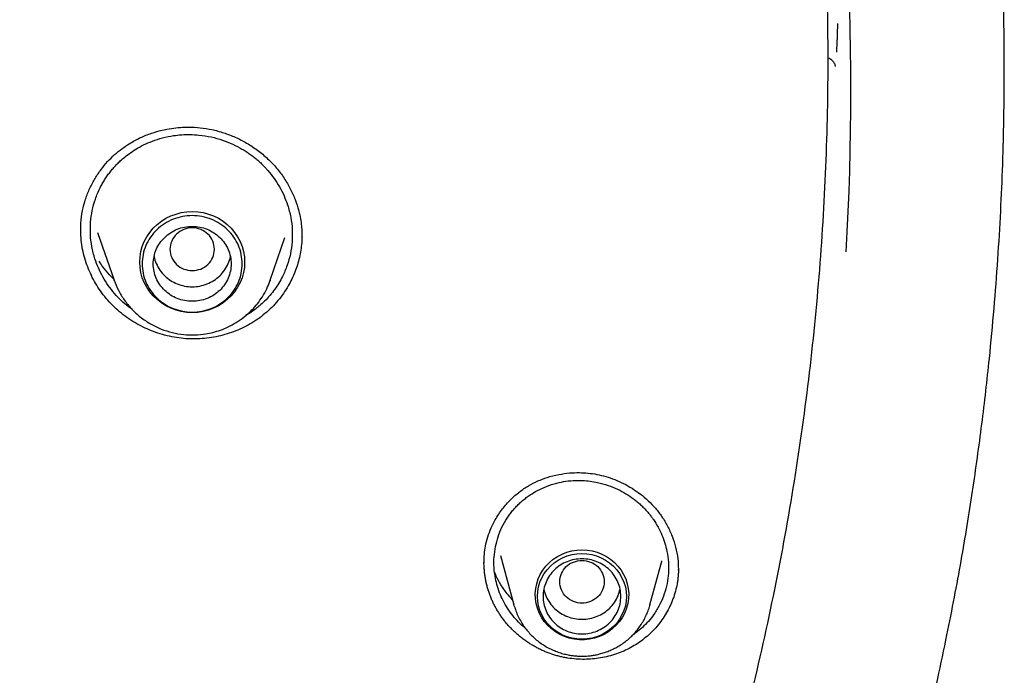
# Model space of a CAD drawing. Header units: millimetres. Extents: x 8 to 866, y 12 to 2084.
# Tile 91 of 100: x 459 to 476, y 1901 to 1913. Entities that reach past the tile are written whole.
import ezdxf

# ---------------------------------------------------------------- set-up
doc = ezdxf.new("R2010")
doc.units = ezdxf.units.MM

msp = doc.modelspace()

# ---------------------------------------------------------------- linework, layer by layer
at = {"color": 7, "linetype": 'Continuous', "lineweight": 30}
for p, q in [((459.7, 1908.821), (459.701, 1908.947)), ((460.005, 1908.778), (460.301, 1907.918)), ((463.681, 1908.735), (463.676, 1908.593)), ((463.111, 1907.918), (463.376, 1908.685)), ((460.303, 1907.911), (460.301, 1907.918)), ((463.104, 1907.899), (463.111, 1907.918)), ((467.255, 1902.963), (467.495, 1902.075)), ((470.152, 1902.872), (470.15, 1902.865)), ((466.96, 1902.828), (466.96, 1902.85)), ((469.942, 1902.075), (470.155, 1902.864)), ((470.452, 1902.722), (470.452, 1902.704)), ((467.499, 1902.06), (467.495, 1902.075)), ((469.942, 1902.075), (469.94, 1902.07))]:
    msp.add_line(p, q, dxfattribs=at)
at = {"color": 7, "linetype": 'Continuous', "lineweight": 30, "flags": 128}
for points in [[(461.706, 1907.335), (461.608, 1907.34), (461.51, 1907.355), (461.415, 1907.379), (461.322, 1907.413), (461.234, 1907.457), (461.152, 1907.509), (461.075, 1907.568), (461.005, 1907.636), (460.943, 1907.71), (460.889, 1907.79), (460.844, 1907.874), (460.809, 1907.963), (460.783, 1908.055), (460.768, 1908.149), (460.763, 1908.244), (460.768, 1908.339), (460.783, 1908.433), (460.809, 1908.525), (460.844, 1908.614), (460.889, 1908.699), (460.943, 1908.779), (461.005, 1908.853), (461.075, 1908.92), (461.152, 1908.98), (461.234, 1909.032), (461.322, 1909.075), (461.415, 1909.109), (461.51, 1909.134), (461.608, 1909.149), (461.706, 1909.154), (461.805, 1909.149), (461.902, 1909.134), (461.998, 1909.109), (462.09, 1909.075), (462.178, 1909.032), (462.261, 1908.98), (462.338, 1908.92), (462.408, 1908.853), (462.47, 1908.779), (462.524, 1908.699), (462.568, 1908.614), (462.604, 1908.525), (462.629, 1908.433), (462.645, 1908.339), (462.65, 1908.244), (462.645, 1908.149), (462.629, 1908.055), (462.604, 1907.963), (462.568, 1907.874), (462.524, 1907.79), (462.47, 1907.71), (462.408, 1907.636), (462.338, 1907.568), (462.261, 1907.509), (462.178, 1907.457), (462.09, 1907.413), (461.998, 1907.379), (461.902, 1907.355), (461.805, 1907.34), (461.706, 1907.335)], [(463.111, 1907.918), (463.107, 1907.905), (463.105, 1907.899)], [(468.719, 1903.069), (468.811, 1903.064), (468.902, 1903.049), (468.991, 1903.025), (469.077, 1902.992), (469.159, 1902.949), (469.235, 1902.898), (469.305, 1902.84), (469.367, 1902.774), (469.422, 1902.702), (469.468, 1902.625), (469.506, 1902.543), (469.533, 1902.458), (469.551, 1902.371), (469.559, 1902.282), (469.556, 1902.192), (469.543, 1902.104), (469.521, 1902.018), (469.488, 1901.934), (469.446, 1901.854), (469.396, 1901.78), (469.337, 1901.711), (469.27, 1901.649), (469.197, 1901.594), (469.119, 1901.547), (469.035, 1901.509), (468.947, 1901.48), (468.857, 1901.461), (468.765, 1901.451), (468.672, 1901.451), (468.58, 1901.461), (468.49, 1901.48), (468.402, 1901.509), (468.319, 1901.547), (468.24, 1901.594), (468.167, 1901.649), (468.1, 1901.711), (468.041, 1901.78), (467.991, 1901.854), (467.949, 1901.934), (467.917, 1902.018), (467.894, 1902.104), (467.881, 1902.192), (467.879, 1902.282), (467.886, 1902.371), (467.904, 1902.458), (467.932, 1902.543), (467.969, 1902.625), (468.015, 1902.702), (468.07, 1902.774), (468.133, 1902.84), (468.202, 1902.898), (468.279, 1902.949), (468.36, 1902.992), (468.446, 1903.025), (468.535, 1903.049), (468.626, 1903.064), (468.719, 1903.069)], [(468.719, 1901.459), (468.629, 1901.464), (468.541, 1901.478), (468.454, 1901.502), (468.371, 1901.535), (468.293, 1901.577), (468.22, 1901.627), (468.153, 1901.685), (468.093, 1901.749), (468.041, 1901.82), (467.998, 1901.895), (467.963, 1901.975), (467.939, 1902.058), (467.924, 1902.143), (467.919, 1902.23), (467.924, 1902.316), (467.939, 1902.401), (467.963, 1902.484), (467.998, 1902.564), (468.041, 1902.64), (468.093, 1902.71), (468.153, 1902.775), (468.22, 1902.832), (468.293, 1902.882), (468.371, 1902.924), (468.454, 1902.957), (468.541, 1902.981), (468.629, 1902.996), (468.719, 1903.001), (468.808, 1902.996), (468.897, 1902.981), (468.983, 1902.957), (469.066, 1902.924), (469.144, 1902.882), (469.217, 1902.832), (469.284, 1902.775), (469.344, 1902.71), (469.396, 1902.64), (469.439, 1902.564), (469.474, 1902.484), (469.499, 1902.401), (469.514, 1902.316), (469.519, 1902.23), (469.514, 1902.143), (469.499, 1902.058), (469.474, 1901.975), (469.439, 1901.895), (469.396, 1901.82), (469.344, 1901.749), (469.284, 1901.685), (469.217, 1901.627), (469.144, 1901.577), (469.066, 1901.535), (468.983, 1901.502), (468.897, 1901.478), (468.808, 1901.464), (468.719, 1901.459)]]:
    msp.add_lwpolyline(points, dxfattribs=at)
at = {"color": 7, "linetype": 'Continuous', "lineweight": 30}
for centre, radius, start, end in [((425.245, 1911.316), 48.313, 356.5724, 10.3764), ((425.258, 1914.366), 48.101, 357.2039, 357.8167)]:
    msp.add_arc(centre, radius, start, end, dxfattribs=at)
for points, knots in [([(469.642, 1893.884), (469.846, 1894.4), (470.303, 1895.55), (470.911, 1897.363), (471.482, 1899.306), (471.965, 1901.253), (472.365, 1903.201), (472.683, 1905.155), (472.921, 1907.117), (473.078, 1909.091), (473.153, 1911.069), (473.147, 1912.969), (473.068, 1914.788), (472.936, 1916.455), (472.786, 1917.763), (472.683, 1918.518), (472.643, 1918.79), (472.632, 1918.865), (472.621, 1918.94), (472.609, 1919.015), (472.598, 1919.09), (472.587, 1919.164), (472.574, 1919.243), (472.559, 1919.34), (472.536, 1919.486), (472.501, 1919.699), (472.453, 1919.986), (472.391, 1920.341), (472.313, 1920.762), (472.217, 1921.258), (472.099, 1921.832), (471.957, 1922.483), (471.787, 1923.206), (471.588, 1923.998), (471.356, 1924.86), (471.143, 1925.593), (470.976, 1926.137), (470.871, 1926.469), (470.777, 1926.76), (470.683, 1927.046), (470.589, 1927.327), (470.454, 1927.723), (470.275, 1928.227), (470.018, 1928.926), (469.726, 1929.681), (469.399, 1930.479), (469.147, 1931.068), (468.97, 1931.467), (468.868, 1931.695), (468.768, 1931.916), (468.669, 1932.131), (468.572, 1932.338), (468.477, 1932.539), (468.128, 1933.27), (467.496, 1934.521), (466.523, 1936.264), (465.479, 1937.969), (464.411, 1939.566), (463.328, 1941.058), (462.286, 1942.394), (461.543, 1943.284), (461.137, 1943.753), (461.037, 1943.868), (460.936, 1943.983), (460.835, 1944.098), (460.734, 1944.213), (460.632, 1944.327), (460.53, 1944.441), (460.376, 1944.611), (460.152, 1944.856), (459.841, 1945.192), (459.475, 1945.579), (459.052, 1946.016), (458.656, 1946.416), (458.398, 1946.668), (458.303, 1946.761)], [0, 0, 0, 0, 0.029043, 0.064708, 0.100077, 0.135149, 0.169925, 0.204405, 0.239073, 0.273739, 0.308405, 0.343071, 0.373577, 0.404082, 0.430927, 0.442739, 0.444065, 0.44539, 0.446716, 0.448042, 0.449368, 0.450694, 0.45202, 0.453527, 0.455865, 0.459767, 0.464866, 0.471162, 0.478654, 0.487343, 0.497704, 0.509374, 0.522351, 0.536635, 0.552227, 0.569126, 0.576622, 0.582044, 0.587382, 0.592638, 0.59781, 0.602899, 0.614566, 0.625771, 0.64187, 0.656909, 0.670888, 0.675357, 0.679706, 0.683935, 0.688043, 0.692032, 0.6959, 0.699648, 0.734315, 0.768981, 0.803647, 0.838313, 0.868818, 0.899323, 0.926166, 0.928803, 0.931439, 0.934076, 0.936712, 0.939349, 0.941985, 0.944622, 0.947258, 0.953869, 0.961762, 0.970938, 0.981397, 0.993139, 1, 1, 1, 1]), ([(463.586, 1877.892), (463.826, 1878.174), (464.303, 1878.734), (464.996, 1879.58), (465.657, 1880.429), (466.291, 1881.276), (466.894, 1882.117), (467.467, 1882.949), (468.011, 1883.772), (468.53, 1884.59), (469.055, 1885.453), (469.583, 1886.36), (470.11, 1887.309), (470.605, 1888.247), (471.07, 1889.173), (471.507, 1890.085), (471.927, 1891.01), (472.329, 1891.945), (472.714, 1892.89), (473.07, 1893.815), (473.398, 1894.72), (473.701, 1895.604), (473.979, 1896.467), (474.243, 1897.335), (474.491, 1898.206), (474.722, 1899.078), (474.931, 1899.922), (475.118, 1900.739), (475.28, 1901.5), (475.42, 1902.208), (475.541, 1902.863), (475.649, 1903.498), (475.746, 1904.117), (475.834, 1904.726), (475.914, 1905.326), (475.986, 1905.919), (476.061, 1906.613), (476.135, 1907.403), (476.203, 1908.287), (476.254, 1909.15), (476.286, 1909.904), (476.304, 1910.55), (476.314, 1911.093), (476.318, 1911.628), (476.316, 1912.157), (476.309, 1912.679), (476.298, 1913.15), (476.285, 1913.565), (476.271, 1913.917), (476.257, 1914.242), (476.242, 1914.54), (476.227, 1914.811), (476.216, 1914.983), (476.211, 1915.065)], [0, 0, 0, 0, 0.0273366, 0.0542595, 0.0807653, 0.1068493, 0.1325083, 0.1572926, 0.1816617, 0.2056135, 0.2291473, 0.2566173, 0.2834926, 0.3097726, 0.3354567, 0.3605449, 0.3850347, 0.4110705, 0.4364017, 0.4610335, 0.4849707, 0.5082183, 0.5307811, 0.552664, 0.5759554, 0.5984364, 0.6201137, 0.6409938, 0.6610838, 0.6783222, 0.694944, 0.7109542, 0.7265169, 0.7418567, 0.7569775, 0.7718809, 0.7865684, 0.8092159, 0.8313393, 0.852944, 0.8740351, 0.8878131, 0.9013666, 0.9147157, 0.9279236, 0.9409965, 0.953831, 0.9632476, 0.9719776, 0.9800192, 0.9873708, 0.9940311, 1, 1, 1, 1]), ([(473.137, 1911.923), (473.146, 1911.92), (473.167, 1911.915), (473.196, 1911.896), (473.223, 1911.873), (473.245, 1911.846), (473.267, 1911.806), (473.271, 1911.78), (473.274, 1911.762)], [0, 0, 0, 0, 0.115677, 0.255822, 0.399318, 0.545915, 0.695465, 1, 1, 1, 1]), ([(459.701, 1908.947), (459.71, 1909.022), (459.727, 1909.168), (459.785, 1909.377), (459.862, 1909.572), (459.956, 1909.75), (460.064, 1909.91), (460.181, 1910.053), (460.307, 1910.177), (460.438, 1910.284), (460.592, 1910.389), (460.77, 1910.484), (460.967, 1910.563), (461.155, 1910.617), (461.329, 1910.651), (461.491, 1910.669), (461.664, 1910.675), (461.854, 1910.665), (462.064, 1910.631), (462.276, 1910.573), (462.485, 1910.492), (462.69, 1910.388), (462.885, 1910.259), (463.066, 1910.108), (463.227, 1909.939), (463.363, 1909.757), (463.474, 1909.566), (463.561, 1909.37), (463.62, 1909.188), (463.656, 1909.028), (463.673, 1908.898), (463.681, 1908.787), (463.681, 1908.721), (463.682, 1908.692)], [0, 0, 0, 0, 0.038025, 0.074805, 0.110296, 0.144436, 0.177164, 0.208437, 0.238236, 0.266589, 0.293667, 0.331908, 0.367225, 0.399523, 0.428737, 0.45484, 0.479734, 0.513557, 0.548208, 0.583768, 0.620228, 0.657557, 0.695721, 0.734545, 0.772815, 0.810174, 0.846615, 0.882198, 0.916961, 0.942162, 0.964532, 0.98379, 1, 1, 1, 1]), ([(459.879, 1908.962), (459.887, 1909.031), (459.903, 1909.173), (459.961, 1909.38), (460.028, 1909.539), (460.088, 1909.653), (460.131, 1909.725), (460.178, 1909.795), (460.228, 1909.864), (460.283, 1909.93), (460.341, 1909.994), (460.403, 1910.055), (460.478, 1910.123), (460.573, 1910.198), (460.694, 1910.279), (460.834, 1910.355), (460.994, 1910.425), (461.175, 1910.483), (461.352, 1910.519), (461.519, 1910.537), (461.671, 1910.541), (461.849, 1910.531), (462.045, 1910.5), (462.25, 1910.443), (462.434, 1910.369), (462.574, 1910.296), (462.675, 1910.234), (462.745, 1910.187), (462.81, 1910.138), (462.87, 1910.089), (462.925, 1910.04), (462.977, 1909.991), (463.024, 1909.942), (463.094, 1909.864), (463.183, 1909.751), (463.281, 1909.598), (463.361, 1909.438), (463.431, 1909.256), (463.483, 1909.052), (463.512, 1908.828), (463.506, 1908.679), (463.503, 1908.606)], [0, 0, 0, 0, 0.038263, 0.077283, 0.11706, 0.132181, 0.147407, 0.162741, 0.17818, 0.193726, 0.209378, 0.225137, 0.241001, 0.264371, 0.290328, 0.318867, 0.349982, 0.383668, 0.419916, 0.445509, 0.472237, 0.500095, 0.539402, 0.576394, 0.611078, 0.643462, 0.658797, 0.673559, 0.687748, 0.701365, 0.714411, 0.726886, 0.73879, 0.750126, 0.782689, 0.814864, 0.846655, 0.878068, 0.91936, 0.96, 1, 1, 1, 1]), ([(460.631, 1907.389), (460.606, 1907.406), (460.535, 1907.455), (460.428, 1907.552), (460.306, 1907.679), (460.195, 1907.821), (460.097, 1907.975), (460.017, 1908.136), (459.948, 1908.318), (459.897, 1908.521), (459.87, 1908.743), (459.876, 1908.889), (459.879, 1908.962)], [0, 0, 0, 0, 0.048024, 0.139996, 0.233337, 0.334579, 0.434284, 0.532449, 0.629071, 0.755459, 0.879102, 1, 1, 1, 1]), ([(463.676, 1908.593), (463.672, 1908.548), (463.663, 1908.457), (463.636, 1908.324), (463.601, 1908.192), (463.555, 1908.063), (463.5, 1907.936), (463.431, 1907.807), (463.349, 1907.678), (463.25, 1907.549), (463.14, 1907.428), (463.019, 1907.317), (462.889, 1907.218), (462.752, 1907.13), (462.605, 1907.053), (462.452, 1906.989), (462.296, 1906.938), (462.136, 1906.899), (461.971, 1906.873), (461.803, 1906.86), (461.634, 1906.861), (461.465, 1906.877), (461.295, 1906.907), (461.13, 1906.951), (460.972, 1907.007), (460.82, 1907.074), (460.673, 1907.154), (460.532, 1907.246), (460.399, 1907.349), (460.274, 1907.463), (460.159, 1907.589), (460.056, 1907.722), (459.966, 1907.861), (459.889, 1908.005), (459.824, 1908.155), (459.771, 1908.312), (459.732, 1908.473), (459.709, 1908.638), (459.698, 1908.758), (459.701, 1908.823), (459.701, 1908.832)], [0, 0, 0, 0, 0.023085, 0.046291, 0.069434, 0.092578, 0.116203, 0.139829, 0.166978, 0.194127, 0.222066, 0.250005, 0.277062, 0.304119, 0.331971, 0.359825, 0.3868, 0.413775, 0.441494, 0.469212, 0.496811, 0.52441, 0.552864, 0.581318, 0.608177, 0.635037, 0.662635, 0.690234, 0.717768, 0.745302, 0.773677, 0.802052, 0.828956, 0.85586, 0.883533, 0.911206, 0.938983, 0.966761, 0.995398, 1, 1, 1, 1]), ([(461.706, 1908.09), (461.654, 1908.096), (461.549, 1908.107), (461.416, 1908.196), (461.328, 1908.324), (461.295, 1908.475), (461.328, 1908.626), (461.416, 1908.755), (461.549, 1908.84), (461.706, 1908.871), (461.863, 1908.84), (461.997, 1908.755), (462.085, 1908.626), (462.117, 1908.475), (462.085, 1908.324), (461.997, 1908.196), (461.863, 1908.107), (461.758, 1908.096), (461.706, 1908.09)], [0, 0, 0, 0, 0.0625, 0.125, 0.1875, 0.25, 0.3125, 0.375, 0.4375, 0.5, 0.5625, 0.625, 0.6875, 0.75, 0.8125, 0.875, 0.9375, 1, 1, 1, 1]), ([(463.503, 1908.606), (463.495, 1908.535), (463.478, 1908.392), (463.419, 1908.183), (463.345, 1908.008), (463.266, 1907.865), (463.191, 1907.751), (463.106, 1907.643), (463.015, 1907.546), (462.903, 1907.443), (462.792, 1907.354), (462.705, 1907.304), (462.673, 1907.286)], [0, 0, 0, 0, 0.131809, 0.265902, 0.402317, 0.485333, 0.569207, 0.653947, 0.739562, 0.81517, 0.934511, 1, 1, 1, 1]), ([(460.293, 1907.941), (460.268, 1907.965), (460.199, 1908.034), (460.111, 1908.14), (460.055, 1908.225), (460.033, 1908.258)], [0, 0, 0, 0, 0.25226, 0.709093, 1, 1, 1, 1]), ([(461.02, 1908.344), (461.02, 1908.344), (461.024, 1908.3), (461.057, 1908.215), (461.12, 1908.098), (461.208, 1907.995), (461.315, 1907.911), (461.437, 1907.848), (461.569, 1907.809), (461.706, 1907.796), (461.844, 1907.809), (461.976, 1907.848), (462.098, 1907.911), (462.204, 1907.995), (462.293, 1908.098), (462.355, 1908.215), (462.388, 1908.3), (462.393, 1908.344), (462.393, 1908.344)], [0, 0, 0, 0, 0.000101, 0.071515, 0.142929, 0.214343, 0.285757, 0.357172, 0.428586, 0.5, 0.571414, 0.642828, 0.714243, 0.785657, 0.857071, 0.928485, 0.999899, 1, 1, 1, 1]), ([(460.301, 1907.918), (460.325, 1907.856), (460.375, 1907.732), (460.482, 1907.558), (460.615, 1907.396), (460.773, 1907.251), (460.952, 1907.13), (461.146, 1907.036), (461.347, 1906.972), (461.551, 1906.937), (461.754, 1906.93), (461.93, 1906.947), (462.083, 1906.979), (462.218, 1907.02), (462.359, 1907.078), (462.504, 1907.157), (462.648, 1907.258), (462.774, 1907.372), (462.883, 1907.495), (462.972, 1907.622), (463.049, 1907.757), (463.086, 1907.853), (463.104, 1907.899)], [0, 0, 0, 0, 0.054182, 0.109936, 0.16741, 0.226803, 0.287166, 0.346282, 0.404103, 0.460644, 0.51592, 0.569944, 0.605799, 0.644382, 0.686143, 0.731123, 0.779365, 0.830904, 0.871752, 0.914481, 0.959092, 1, 1, 1, 1]), ([(466.982, 1903.132), (466.995, 1903.189), (467.021, 1903.301), (467.082, 1903.46), (467.167, 1903.63), (467.282, 1903.803), (467.43, 1903.972), (467.589, 1904.111), (467.754, 1904.222), (467.922, 1904.307), (468.103, 1904.376), (468.294, 1904.425), (468.489, 1904.452), (468.666, 1904.459), (468.83, 1904.45), (468.99, 1904.427), (469.15, 1904.388), (469.31, 1904.334), (469.468, 1904.263), (469.623, 1904.176), (469.772, 1904.072), (469.912, 1903.953), (470.043, 1903.817), (470.161, 1903.664), (470.262, 1903.494), (470.346, 1903.31), (470.408, 1903.113), (470.447, 1902.915), (470.452, 1902.784), (470.454, 1902.722)], [0, 0, 0, 0, 0.035043, 0.069058, 0.102029, 0.149419, 0.194241, 0.236405, 0.275912, 0.313059, 0.347913, 0.390684, 0.429106, 0.463091, 0.493758, 0.524835, 0.556637, 0.58923, 0.622619, 0.656786, 0.691703, 0.727342, 0.763706, 0.801142, 0.839735, 0.879473, 0.920393, 0.962526, 1, 1, 1, 1]), ([(467.163, 1903.125), (467.177, 1903.184), (467.205, 1903.304), (467.276, 1903.477), (467.351, 1903.61), (467.419, 1903.707), (467.471, 1903.773), (467.526, 1903.836), (467.586, 1903.896), (467.649, 1903.953), (467.717, 1904.007), (467.805, 1904.07), (467.924, 1904.141), (468.084, 1904.214), (468.256, 1904.269), (468.433, 1904.304), (468.589, 1904.317), (468.735, 1904.316), (468.867, 1904.305), (469.02, 1904.278), (469.187, 1904.232), (469.357, 1904.163), (469.509, 1904.081), (469.625, 1904.002), (469.711, 1903.934), (469.773, 1903.88), (469.829, 1903.825), (469.88, 1903.77), (469.926, 1903.716), (469.967, 1903.663), (470.024, 1903.585), (470.09, 1903.477), (470.159, 1903.335), (470.212, 1903.189), (470.254, 1903.025), (470.278, 1902.845), (470.28, 1902.649), (470.259, 1902.523), (470.249, 1902.46)], [0, 0, 0, 0, 0.038256, 0.077259, 0.117014, 0.134292, 0.151708, 0.169263, 0.186957, 0.204789, 0.22276, 0.24087, 0.272463, 0.308711, 0.349603, 0.383322, 0.419639, 0.4453, 0.472111, 0.500069, 0.539605, 0.576762, 0.611546, 0.643964, 0.661432, 0.678131, 0.694061, 0.709222, 0.723617, 0.737245, 0.750108, 0.782829, 0.815116, 0.846973, 0.878408, 0.919661, 0.960187, 1, 1, 1, 1]), ([(466.957, 1902.849), (466.958, 1902.895), (466.961, 1902.99), (466.975, 1903.084), (466.982, 1903.132)], [0, 0, 0, 0, 0.48043, 1, 1, 1, 1]), ([(467.709, 1901.647), (467.675, 1901.676), (467.6, 1901.74), (467.498, 1901.852), (467.401, 1901.98), (467.317, 1902.117), (467.249, 1902.259), (467.197, 1902.404), (467.157, 1902.567), (467.134, 1902.746), (467.133, 1902.939), (467.153, 1903.063), (467.163, 1903.125)], [0, 0, 0, 0, 0.080521, 0.174212, 0.27185, 0.368018, 0.462718, 0.555947, 0.647708, 0.767737, 0.885165, 1, 1, 1, 1]), ([(468.719, 1902.878), (468.666, 1902.872), (468.562, 1902.86), (468.428, 1902.772), (468.34, 1902.644), (468.308, 1902.492), (468.34, 1902.341), (468.428, 1902.213), (468.562, 1902.128), (468.719, 1902.097), (468.875, 1902.128), (469.009, 1902.213), (469.097, 1902.341), (469.129, 1902.492), (469.097, 1902.644), (469.009, 1902.772), (468.875, 1902.86), (468.771, 1902.872), (468.719, 1902.878)], [0, 0, 0, 0, 0.0625, 0.125, 0.1875, 0.25, 0.3125, 0.375, 0.4375, 0.5, 0.5625, 0.625, 0.6875, 0.75, 0.8125, 0.875, 0.9375, 1, 1, 1, 1]), ([(470.425, 1902.428), (470.415, 1902.381), (470.393, 1902.286), (470.346, 1902.15), (470.288, 1902.02), (470.219, 1901.896), (470.139, 1901.777), (470.049, 1901.666), (469.949, 1901.563), (469.841, 1901.468), (469.724, 1901.383), (469.6, 1901.308), (469.471, 1901.245), (469.338, 1901.193), (469.199, 1901.151), (469.055, 1901.121), (468.91, 1901.102), (468.763, 1901.095), (468.614, 1901.1), (468.489, 1901.115), (468.404, 1901.13), (468.356, 1901.141), (468.32, 1901.149), (468.273, 1901.161), (468.226, 1901.175), (468.179, 1901.19), (468.145, 1901.202), (468.11, 1901.215), (468.076, 1901.228), (468.031, 1901.247), (467.986, 1901.267), (467.942, 1901.288), (467.909, 1901.305), (467.877, 1901.323), (467.845, 1901.341), (467.803, 1901.365), (467.761, 1901.391), (467.721, 1901.419), (467.691, 1901.44), (467.661, 1901.461), (467.632, 1901.484), (467.594, 1901.514), (467.557, 1901.546), (467.52, 1901.578), (467.494, 1901.603), (467.468, 1901.629), (467.442, 1901.655), (467.408, 1901.69), (467.376, 1901.726), (467.345, 1901.764), (467.322, 1901.792), (467.3, 1901.821), (467.271, 1901.86), (467.244, 1901.9), (467.218, 1901.94), (467.199, 1901.971), (467.181, 1902.003), (467.163, 1902.034), (467.14, 1902.077), (467.119, 1902.12), (467.099, 1902.164), (467.085, 1902.197), (467.072, 1902.231), (467.059, 1902.264), (467.043, 1902.309), (467.028, 1902.355), (467.015, 1902.401), (467.006, 1902.436), (466.998, 1902.471), (466.99, 1902.506), (466.981, 1902.552), (466.974, 1902.6), (466.967, 1902.647), (466.964, 1902.682), (466.961, 1902.718), (466.958, 1902.753), (466.956, 1902.795), (466.956, 1902.824), (466.956, 1902.842)], [0, 0, 0, 0, 0.028977, 0.058178, 0.086267, 0.114358, 0.143259, 0.172161, 0.200342, 0.228523, 0.257538, 0.286553, 0.314416, 0.34228, 0.370926, 0.399573, 0.427938, 0.456302, 0.485479, 0.514655, 0.528829, 0.535914, 0.543, 0.550085, 0.564258, 0.571344, 0.578429, 0.585515, 0.5926, 0.599686, 0.613859, 0.620944, 0.62803, 0.635115, 0.642201, 0.649286, 0.663459, 0.670545, 0.67763, 0.684715, 0.691801, 0.698886, 0.713059, 0.720145, 0.72723, 0.734316, 0.741401, 0.748487, 0.76266, 0.769745, 0.776831, 0.783916, 0.791002, 0.805175, 0.812261, 0.819346, 0.826432, 0.833517, 0.840602, 0.854776, 0.861861, 0.868947, 0.876032, 0.883118, 0.890203, 0.904376, 0.911462, 0.918547, 0.925633, 0.932718, 0.939803, 0.953977, 0.961062, 0.968148, 0.975233, 0.982319, 0.989404, 1, 1, 1, 1]), ([(470.456, 1902.717), (470.456, 1902.707), (470.455, 1902.686), (470.454, 1902.654), (470.451, 1902.618), (470.448, 1902.581), (470.444, 1902.544), (470.437, 1902.492), (470.43, 1902.453), (470.425, 1902.428)], [0, 0, 0, 0, 0.094833, 0.216864, 0.338895, 0.460926, 0.595513, 0.730101, 1, 1, 1, 1]), ([(467.47, 1902.17), (467.437, 1902.205), (467.358, 1902.289), (467.261, 1902.434), (467.188, 1902.564), (467.158, 1902.638), (467.149, 1902.66)], [0, 0, 0, 0, 0.242154, 0.57299, 0.879744, 1, 1, 1, 1]), ([(468.032, 1902.362), (468.033, 1902.36), (468.037, 1902.314), (468.072, 1902.228), (468.135, 1902.111), (468.224, 1902.009), (468.332, 1901.925), (468.454, 1901.863), (468.587, 1901.826), (468.724, 1901.814), (468.861, 1901.828), (468.993, 1901.867), (469.115, 1901.931), (469.221, 1902.016), (469.307, 1902.12), (469.372, 1902.236), (469.394, 1902.32), (469.405, 1902.362)], [0, 0, 0, 0, 0.00363, 0.074965, 0.146301, 0.217637, 0.288973, 0.360308, 0.431644, 0.50298, 0.574316, 0.645651, 0.716987, 0.788323, 0.859659, 0.930994, 1, 1, 1, 1]), ([(470.249, 1902.46), (470.235, 1902.399), (470.205, 1902.275), (470.13, 1902.096), (470.04, 1901.941), (469.94, 1901.807), (469.836, 1901.696), (469.73, 1901.603), (469.657, 1901.552), (469.626, 1901.53)], [0, 0, 0, 0, 0.164963, 0.333144, 0.5046, 0.635418, 0.768138, 0.902584, 1, 1, 1, 1]), ([(467.501, 1902.06), (467.507, 1902.038), (467.523, 1901.981), (467.559, 1901.892), (467.609, 1901.794), (467.665, 1901.703), (467.727, 1901.62), (467.793, 1901.546), (467.865, 1901.476), (467.942, 1901.413), (468.024, 1901.356), (468.11, 1901.305), (468.199, 1901.262), (468.29, 1901.226), (468.38, 1901.198), (468.464, 1901.178), (468.538, 1901.166), (468.608, 1901.158), (468.667, 1901.154), (468.705, 1901.154), (468.719, 1901.154)], [0, 0, 0, 0, 0.0430067, 0.1098722, 0.1774305, 0.2457662, 0.3071347, 0.3685035, 0.4298446, 0.4911237, 0.5522868, 0.6132443, 0.6738375, 0.7337534, 0.792269, 0.8472323, 0.8920421, 0.9297095, 0.9760608, 1, 1, 1, 1]), ([(468.719, 1901.154), (468.755, 1901.155), (468.806, 1901.156), (468.882, 1901.164), (468.946, 1901.173), (469.023, 1901.189), (469.102, 1901.211), (469.184, 1901.24), (469.266, 1901.275), (469.347, 1901.316), (469.427, 1901.365), (469.505, 1901.42), (469.579, 1901.482), (469.648, 1901.55), (469.713, 1901.624), (469.772, 1901.704), (469.825, 1901.788), (469.871, 1901.878), (469.909, 1901.971), (469.932, 1902.036), (469.94, 1902.069), (469.94, 1902.07)], [0, 0, 0, 0, 0.066152, 0.093234, 0.138184, 0.18497, 0.235257, 0.287843, 0.342245, 0.398078, 0.455068, 0.513014, 0.571766, 0.631213, 0.691269, 0.751871, 0.812972, 0.87454, 0.936555, 0.999003, 1, 1, 1, 1])]:
    msp.add_open_spline(points, degree=3, knots=knots, dxfattribs=at)
for points in [[(462.606, 1908.212), (462.603, 1908.155), (462.596, 1908.042), (462.543, 1907.878), (462.459, 1907.727), (462.347, 1907.595), (462.209, 1907.486), (462.053, 1907.406), (461.883, 1907.356), (461.706, 1907.339), (461.53, 1907.356), (461.36, 1907.406), (461.203, 1907.486), (461.066, 1907.595), (460.953, 1907.727), (460.869, 1907.878), (460.818, 1908.042), (460.8, 1908.212), (460.818, 1908.382), (460.869, 1908.546), (460.953, 1908.697), (461.066, 1908.829), (461.203, 1908.938), (461.36, 1909.019), (461.53, 1909.068), (461.706, 1909.085), (461.883, 1909.068), (462.053, 1909.019), (462.209, 1908.938), (462.347, 1908.829), (462.459, 1908.697), (462.543, 1908.546), (462.596, 1908.382), (462.603, 1908.269), (462.606, 1908.212)], [(461.706, 1907.538), (461.752, 1907.54), (461.844, 1907.545), (461.976, 1907.585), (462.098, 1907.648), (462.204, 1907.732), (462.292, 1907.835), (462.357, 1907.952), (462.397, 1908.08), (462.411, 1908.212), (462.397, 1908.345), (462.357, 1908.472), (462.292, 1908.589), (462.204, 1908.692), (462.098, 1908.777), (461.976, 1908.839), (461.844, 1908.878), (461.706, 1908.891), (461.569, 1908.878), (461.437, 1908.839), (461.315, 1908.777), (461.208, 1908.692), (461.12, 1908.589), (461.055, 1908.472), (461.015, 1908.345), (461.002, 1908.212), (461.015, 1908.08), (461.055, 1907.952), (461.12, 1907.835), (461.208, 1907.732), (461.315, 1907.648), (461.437, 1907.585), (461.569, 1907.545), (461.66, 1907.54), (461.706, 1907.538)], [(469.419, 1902.23), (469.416, 1902.186), (469.411, 1902.097), (469.369, 1901.97), (469.304, 1901.853), (469.217, 1901.75), (469.11, 1901.665), (468.988, 1901.602), (468.856, 1901.564), (468.719, 1901.551), (468.581, 1901.564), (468.449, 1901.602), (468.327, 1901.665), (468.22, 1901.75), (468.133, 1901.853), (468.068, 1901.97), (468.028, 1902.097), (468.014, 1902.23), (468.028, 1902.362), (468.068, 1902.489), (468.133, 1902.607), (468.22, 1902.71), (468.327, 1902.794), (468.449, 1902.857), (468.581, 1902.896), (468.719, 1902.909), (468.856, 1902.896), (468.988, 1902.857), (469.11, 1902.794), (469.217, 1902.71), (469.304, 1902.607), (469.369, 1902.489), (469.411, 1902.362), (469.416, 1902.274), (469.419, 1902.23)]]:
    msp.add_open_spline(points, degree=3, dxfattribs=at)

doc.saveas('drawing.dxf')
